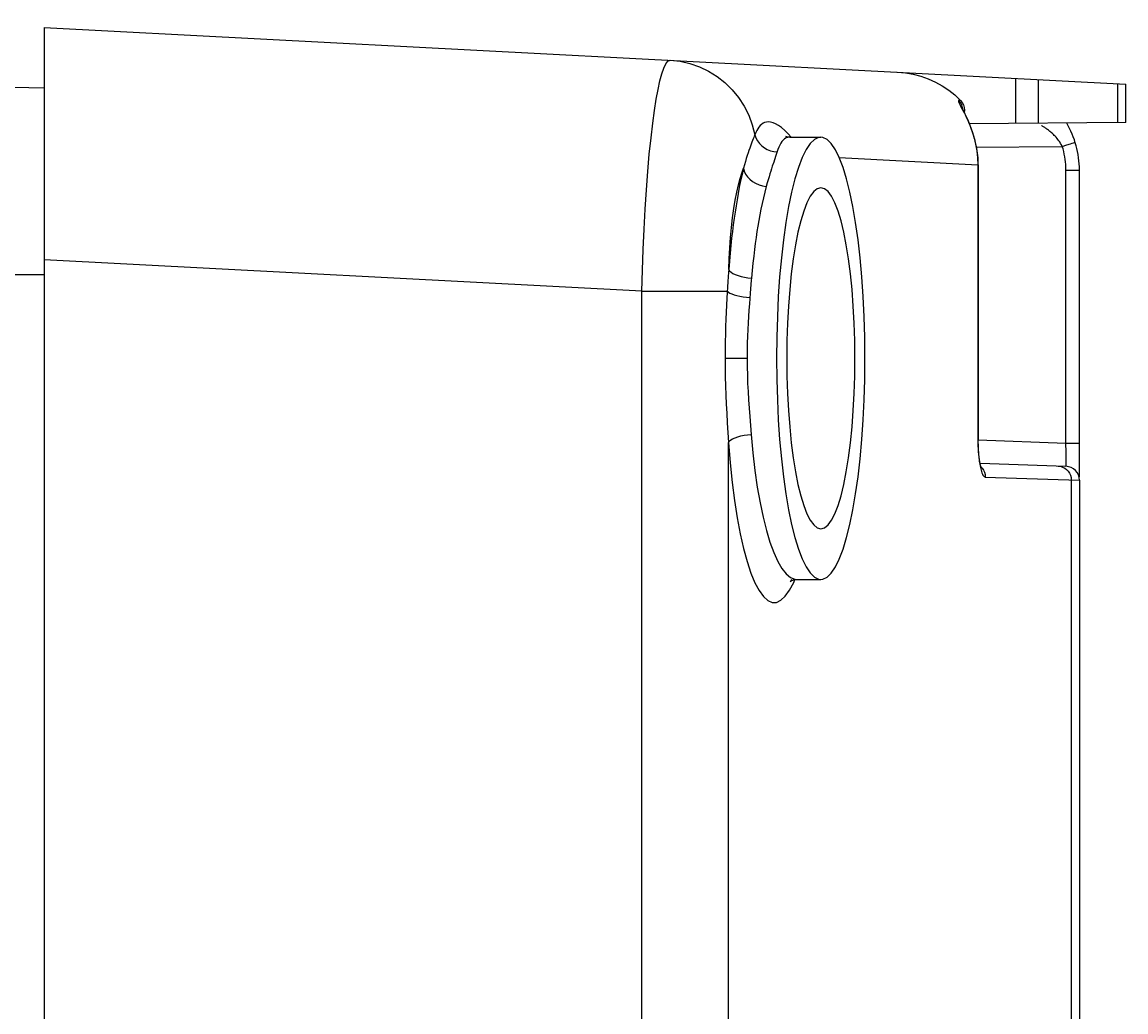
# Model space of a CAD drawing. Extents: x 0 to 1189, y 0 to 841.
# Tile 41 of 53: x 585 to 608, y 467 to 488. Entities that reach past the tile are written whole.
import ezdxf
from ezdxf.enums import TextEntityAlignment as Align

# ---------------------------------------------------------------- set-up
doc = ezdxf.new("R2010")
doc.units = 0
doc.header["$LTSCALE"] = 65.395
doc.header["$MEASUREMENT"] = 0
doc.layers.get('0').update_dxf_attribs({"linetype": 'CONTINUOUS'})
doc.layers.add('7_ALL_FEATURES', color=7, linetype='CONTINUOUS')
doc.styles.add('TEXTSTYLE_2', font='arial.ttf')
doc.dimstyles.get("Standard").update_dxf_attribs({"dimtxt": 0.18, "dimasz": 0.18, "dimexe": 0.18, "dimexo": 0.0625, "dimgap": 0.09, "dimtad": 0, "dimtih": 1, "dimtoh": 1, "dimdec": 4, "dimzin": 0, "dimdsep": 46, "dimtxsty": 'Standard', "dimcen": 0.09, "dimadec": 0, "dimazin": 0, "dimtfac": 1, "dimtdec": 4, "dimtofl": 0, "dimtmove": 0, "dimatfit": 3, "dimfxl": 1, "dimtolj": 1, "dimtzin": 0, "dimarcsym": 0})

# ---------------------------------------------------------------- blocks, each defined once
blk = doc.blocks.new('_FILLED')
at = {"color": 0, "linetype": 'ByBlock'}
blk.add_solid([(0, 0), (-1, 0.167), (-1, -0.167)], dxfattribs=at)
blk = doc.blocks.new('*D5')
at = {"color": 2, "linetype": 'Continuous'}
for p, q in [((561.103, 494.838), (561.103, 543.618)), ((608.353, 488.492), (608.353, 543.618)), ((561.103, 541.618), (584.728, 541.618)), ((608.353, 541.618), (584.728, 541.618))]:
    blk.add_line(p, q, dxfattribs=at)
at = {"color": 2, "linetype": 'Continuous', "xscale": 4.76, "yscale": 4.76, "zscale": 4.76, "rotation": 180}
blk.add_blockref('_FILLED', (561.103, 541.618), dxfattribs=at)
at = {"color": 2, "linetype": 'Continuous', "xscale": 4.76, "yscale": 4.76, "zscale": 4.76}
blk.add_blockref('_FILLED', (608.353, 541.618), dxfattribs=at)
at = {"color": 2, "linetype": 'Continuous', "style": 'TEXTSTYLE_2'}
blk.add_text('47.25', height=8, dxfattribs=at).set_placement((584.728, 543.618), align=Align.CENTER)

msp = doc.modelspace()

# ---------------------------------------------------------------- linework, layer by layer
at = {"layer": '7_ALL_FEATURES', "color": 7, "linetype": 'Continuous'}
for p, q in [((585.10337, 488.2101), (585.10337, 319.99196)), ((585.10337, 488.2101), (608.35337, 486.99161)), ((605.98601, 486.14575), (605.98601, 487.11568)), ((606.4763, 486.15003), (606.4763, 487.08999)), ((584.10337, 486.93056), (585.10337, 486.9131)), ((608.1786, 486.16489), (608.1786, 487.00077)), ((608.35337, 486.16641), (608.35337, 486.99161)), ((604.79935, 486.64261), (604.76506, 486.64191)), ((604.80068, 486.59637), (604.76506, 486.64191)), ((604.83961, 486.46498), (604.83248, 486.47999)), ((604.84845, 486.44698), (604.83858, 486.46711)), ((600.82581, 486.13633), (600.76882, 486.15991)), ((608.35337, 486.16641), (604.992, 486.13708)), ((601.12722, 485.85102), (601.79499, 485.85103)), ((598.11099, 485.48566), (598.14693, 485.83476)), ((605.10861, 485.76273), (605.12296, 485.70256)), ((605.12833, 485.70334), (605.12296, 485.70256)), ((605.1289, 485.63841), (606.986, 485.65461)), ((606.986, 485.65461), (607.08124, 485.68469)), ((607.00228, 485.59936), (606.986, 485.65461)), ((607.08124, 485.68469), (607.16426, 485.7113)), ((598.0779, 485.11127), (598.11099, 485.48566)), ((600.82405, 485.43498), (600.78445, 485.31747)), ((600.87584, 485.5866), (600.82405, 485.43498)), ((602.1927, 485.41452), (605.17317, 485.25832)), ((600.78445, 485.31747), (600.75409, 485.2252)), ((605.17317, 485.25832), (605.17324, 479.33072)), ((605.17899, 485.25832), (605.17317, 485.25832)), ((605.17899, 485.25832), (605.17899, 479.35569)), ((607.06384, 479.27976), (607.06384, 485.14609)), ((607.06384, 485.14609), (607.35337, 485.14609)), ((607.35337, 478.55105), (607.35337, 485.14609)), ((597.95256, 482.54355), (585.10337, 483.21695)), ((584.10337, 482.9025), (585.10337, 482.9025)), ((597.95256, 325.65851), (597.95256, 482.54355)), ((597.95256, 482.54355), (599.78754, 482.54355)), ((599.79969, 482.74793), (599.77914, 482.39487)), ((599.73957, 481.10103), (600.21249, 481.10103)), ((599.78448, 479.71559), (599.80905, 479.2926)), ((599.80905, 328.90945), (599.80905, 479.2926)), ((605.17899, 479.35569), (605.17317, 479.35569)), ((605.17864, 479.34559), (607.06384, 479.27976)), ((605.17958, 479.28935), (605.17899, 479.35569)), ((605.18144, 479.22117), (605.17958, 479.28935)), ((605.18445, 479.15574), (605.18144, 479.22117)), ((607.06707, 479.08536), (607.06384, 479.27976)), ((607.06384, 479.27976), (607.35337, 479.27976)), ((607.06792, 478.99481), (607.06707, 479.08536)), ((607.06815, 478.94549), (607.06792, 478.99481)), ((605.22029, 478.84444), (607.06384, 478.78006)), ((607.06807, 478.88701), (607.06815, 478.94549)), ((605.31837, 478.555), (605.33196, 478.55063)), ((605.32775, 478.6016), (605.33196, 478.55063)), ((605.33196, 478.55063), (607.35076, 478.48035)), ((607.1786, 478.48614), (607.1786, 323.04884)), ((607.35076, 478.48035), (607.35337, 478.48024)), ((607.35337, 478.48024), (607.35337, 323.05596)), ((601.28358, 476.35103), (601.79499, 476.35103))]:
    msp.add_line(p, q, dxfattribs=at)
for points in [[(598.14693, 485.83476), (598.18366, 486.14924), (598.22096, 486.42475), (598.25957, 486.66616), (598.29896, 486.87847), (598.33868, 487.05993), (598.37939, 487.21086), (598.42174, 487.33468), (598.4658, 487.42842), (598.51126, 487.48645), (598.55809, 487.50496)], [(598.55809, 487.50496), (598.77248, 487.48162), (598.98301, 487.43441), (599.18713, 487.3639), (599.38241, 487.27093), (599.56645, 487.15664), (599.73697, 487.02246), (599.89181, 486.87016), (600.02926, 486.70149), (600.14789, 486.51813), (600.24624, 486.32211), (600.32293, 486.11585), (600.37691, 485.90184)], [(603.44117, 487.24905), (603.61324, 487.23245), (603.78077, 487.20276), (603.94376, 487.15997), (604.10321, 487.10354), (604.25813, 487.03403), (604.4055, 486.95301), (604.54432, 486.86104), (604.67561, 486.75757), (604.79935, 486.64261)], [(604.76506, 486.64191), (604.75942, 486.64064), (604.75552, 486.6377), (604.75336, 486.63306), (604.753, 486.62665), (604.75433, 486.61851), (604.75712, 486.60883), (604.76129, 486.5976), (604.76685, 486.58477), (604.77366, 486.5704), (604.78163, 486.55448), (604.79075, 486.53695), (604.80095, 486.51777)], [(604.79935, 486.64261), (604.83701, 486.59415), (604.86389, 486.54367), (604.87998, 486.49117), (604.88523, 486.43473), (604.88034, 486.38315)], [(604.8463, 486.45137), (604.843, 486.48882), (604.82699, 486.54469), (604.80068, 486.59637)], [(604.80095, 486.51777), (604.83748, 486.4499), (604.85135, 486.42382), (604.86594, 486.39596)], [(604.83322, 486.4784), (604.82919, 486.48727), (604.82829, 486.48936)], [(604.99831, 486.12148), (604.9832, 486.15882), (604.96807, 486.1948), (604.95302, 486.22936), (604.93815, 486.26243), (604.92353, 486.294), (604.90928, 486.32403), (604.89555, 486.35235), (604.8824, 486.37902), (604.84845, 486.44698)], [(604.86594, 486.39596), (604.88113, 486.3664), (604.89685, 486.33506)], [(604.89685, 486.33506), (604.91301, 486.30193), (604.92947, 486.26716), (604.94612, 486.23072), (604.96291, 486.19258), (604.97973, 486.15279)], [(600.76882, 486.15991), (600.71681, 486.17389), (600.66991, 486.17821), (600.62724, 486.17544), (600.58873, 486.1657), (600.55426, 486.14881), (600.52276, 486.1268), (600.49402, 486.09984), (600.46785, 486.06764), (600.44333, 486.03163), (600.42004, 485.99227), (600.39798, 485.94902), (600.37691, 485.90184)], [(601.15925, 485.85103), (601.09792, 485.92464), (601.02447, 485.99734), (600.95389, 486.05663), (600.88743, 486.10293), (600.82581, 486.13633)], [(604.97973, 486.15279), (604.99642, 486.1115), (605.01298, 486.06852), (605.02952, 486.02344), (605.04587, 485.97627), (605.06193, 485.92696), (605.07785, 485.875)], [(605.07117, 485.91515), (605.05719, 485.9589), (605.04285, 486.00145), (605.02821, 486.04275), (605.01334, 486.08277), (604.99831, 486.12148)], [(606.986, 485.65461), (606.96835, 485.68725), (606.95024, 485.71836), (606.93164, 485.74784), (606.9124, 485.77554), (606.89265, 485.8015), (606.87289, 485.82598), (606.85318, 485.84897), (606.83344, 485.87047), (606.81393, 485.89075), (606.79468, 485.90982), (606.77566, 485.92768), (606.757, 485.94453), (606.73872, 485.96039), (606.7208, 485.97528), (606.70335, 485.98931), (606.68638, 486.0025), (606.66987, 486.01487), (606.65391, 486.02649), (606.6385, 486.0374), (606.62362, 486.04761), (606.60934, 486.05718), (606.59567, 486.06612), (606.58258, 486.07446), (606.57005, 486.08228), (606.55808, 486.08958), (606.54666, 486.0964), (606.53566, 486.10287)], [(600.37691, 485.90184), (600.36552, 485.87437), (600.35346, 485.84488), (600.34075, 485.81324), (600.32752, 485.77939), (600.31371, 485.74315), (600.29908, 485.70404), (600.28366, 485.66164), (600.26753, 485.61587), (600.25057, 485.56663), (600.23287, 485.51356), (600.21449, 485.4564), (600.19539, 485.39513), (600.17563, 485.3295), (600.15534, 485.25907), (600.13462, 485.18351)], [(600.37691, 485.90184), (600.4003, 485.83639), (600.43346, 485.77444), (600.47566, 485.71731), (600.52602, 485.66621), (600.58346, 485.62225), (600.64675, 485.58635), (600.71454, 485.55929), (600.78539, 485.54164), (600.85778, 485.53377)], [(601.79499, 485.85013), (601.749, 485.84474), (601.65828, 485.80159), (601.56891, 485.7139), (601.48086, 485.58305), (601.39657, 485.41312), (601.3162, 485.20301), (601.23959, 484.95381), (601.16877, 484.67298), (601.10394, 484.35977), (601.0449, 484.01492), (600.99311, 483.64805), (600.94876, 483.2588), (600.91165, 482.84753), (600.88264, 482.42504), (600.862, 481.99493), (600.84945, 481.55359), (600.84499, 481.10103)], [(601.12722, 485.85102), (601.08821, 485.84711), (601.05077, 485.8352), (601.01805, 485.81616), (600.98841, 485.79064), (600.96186, 485.75934), (600.9384, 485.72292), (600.91642, 485.68171), (600.89539, 485.63607), (600.87584, 485.5866)], [(601.12694, 485.85102), (601.10711, 485.85181), (601.06694, 485.85791), (601.04617, 485.86419)], [(602.74499, 481.10103), (602.74053, 481.55358), (602.72798, 481.99491), (602.70734, 482.42502), (602.67832, 482.84749), (602.64122, 483.25873), (602.59687, 483.64797), (602.54509, 484.01482), (602.48605, 484.35966), (602.42123, 484.67286), (602.35042, 484.95369), (602.27382, 485.20289), (602.19345, 485.41301), (602.10917, 485.58296), (602.02112, 485.71383), (601.93176, 485.80154), (601.84103, 485.84472), (601.79499, 485.85013)], [(605.12833, 485.70334), (605.12217, 485.72952), (605.11029, 485.77726), (605.09779, 485.82421), (605.08473, 485.87022), (605.07117, 485.91515)], [(605.07785, 485.875), (605.0935, 485.82021), (605.10861, 485.76273)], [(605.12296, 485.70256), (605.13348, 485.65389), (605.14277, 485.60499), (605.15083, 485.55588), (605.15765, 485.50663), (605.16323, 485.45724), (605.16758, 485.40769), (605.17069, 485.35799), (605.17256, 485.30819), (605.17317, 485.25832)], [(605.17899, 485.25533), (605.17354, 485.40508), (605.15668, 485.55471), (605.12862, 485.70208)], [(607.16426, 485.7113), (607.19811, 485.72231), (607.22547, 485.73135), (607.24556, 485.73816), (607.25779, 485.74254), (607.26179, 485.74435)], [(607.04837, 485.37498), (607.0397, 485.43159), (607.02913, 485.48786), (607.01666, 485.54378), (607.00228, 485.59936)], [(607.06384, 485.14609), (607.06285, 485.20369), (607.05994, 485.26103), (607.05511, 485.31812), (607.04837, 485.37498)], [(600.13462, 485.18351), (600.10268, 485.04715), (600.07281, 484.9114), (600.04499, 484.77624), (600.01944, 484.64195), (599.99595, 484.50825), (599.97388, 484.37438), (599.95326, 484.2416), (599.93407, 484.10864), (599.91557, 483.97096), (599.89754, 483.82821), (599.8802, 483.68074), (599.86342, 483.52508), (599.84716, 483.36005), (599.83145, 483.18683), (599.81631, 483.00541)], [(599.81631, 483.00541), (599.8258, 483.2422), (599.8389, 483.47176), (599.85561, 483.69406), (599.8762, 483.91103), (599.90039, 484.12076), (599.9274, 484.31753), (599.9574, 484.5006), (599.9902, 484.67073), (600.02447, 484.82443), (600.05973, 484.96055), (600.09645, 485.08024), (600.13462, 485.18351)], [(600.13462, 485.18351), (600.1507, 485.12078), (600.17901, 485.05967), (600.21883, 485.00176), (600.26912, 484.94853), (600.32859, 484.90137), (600.39571, 484.86148), (600.46874, 484.82991), (600.54581, 484.80746), (600.62491, 484.7947)], [(600.75409, 485.2252), (600.73776, 485.1744), (600.72062, 485.12027), (600.70272, 485.0627), (600.68419, 485.00149), (600.66506, 484.9365), (600.6453, 484.86762), (600.62491, 484.7947)], [(597.95256, 482.54355), (597.96396, 482.99235), (597.97936, 483.43758), (597.99859, 483.87562), (598.02167, 484.30341), (598.0483, 484.7169), (598.0779, 485.11127)], [(600.62491, 484.7947), (600.59297, 484.67253), (600.5631, 484.54945), (600.53528, 484.42622), (600.50973, 484.30433), (600.48624, 484.18372), (600.46417, 484.06264), (600.44355, 483.94219), (600.42436, 483.82203), (600.40586, 483.69764), (600.38783, 483.56839), (600.37049, 483.43495), (600.35371, 483.29422), (600.33745, 483.14501), (600.32174, 482.9883), (600.3066, 482.82404)], [(601.79499, 484.76439), (601.72043, 484.74324), (601.64333, 484.68143), (601.5689, 484.58147), (601.49732, 484.44219), (601.42839, 484.26476), (601.36425, 484.05516), (601.305, 483.81214), (601.25054, 483.53695), (601.20262, 483.23927), (601.16152, 482.91863), (601.12698, 482.57551), (601.09995, 482.22108), (601.08074, 481.85904), (601.06905, 481.48569), (601.06486, 481.10103)], [(602.53023, 481.10103), (602.52604, 481.48571), (602.51435, 481.8591), (602.49513, 482.22118), (602.46809, 482.5757), (602.43353, 482.91892), (602.39242, 483.23961), (602.3445, 483.53726), (602.29004, 483.81237), (602.23079, 484.05533), (602.16663, 484.26493), (602.09768, 484.44238), (602.02608, 484.58165), (601.95166, 484.68156), (601.87459, 484.74331), (601.79499, 484.76439)], [(599.81631, 483.00541), (599.81282, 482.95378), (599.79969, 482.74793)], [(599.81631, 483.00541), (599.83611, 482.97709), (599.86706, 482.94944), (599.90843, 482.92312), (599.95924, 482.89875), (600.01829, 482.87691), (600.08416, 482.85812), (600.15531, 482.84281), (600.23005, 482.83136), (600.3066, 482.82404)], [(600.3066, 482.82404), (600.30265, 482.77763), (600.27983, 482.499)], [(599.78754, 482.54355), (599.81013, 482.52268), (599.84286, 482.50226), (599.88501, 482.48275), (599.93566, 482.46458), (599.9937, 482.44813), (600.05786, 482.43378), (600.12672, 482.42184), (600.19878, 482.41257), (600.27245, 482.40617)], [(599.77914, 482.39487), (599.77118, 482.24441), (599.76383, 482.09217), (599.75718, 481.93964), (599.75138, 481.78533), (599.74663, 481.62476), (599.74306, 481.45644), (599.74069, 481.28186), (599.73957, 481.10103)], [(600.27983, 482.499), (600.26167, 482.27182), (600.25179, 482.13566), (600.24281, 481.99777), (600.23458, 481.85972), (600.22724, 481.72018), (600.22132, 481.57488), (600.21697, 481.42244), (600.21403, 481.26444), (600.21249, 481.10103)], [(599.73957, 481.10103), (599.74065, 480.90156), (599.74371, 480.70316), (599.74865, 480.50581), (599.75519, 480.31142), (599.7633, 480.11809), (599.77315, 479.92011), (599.78448, 479.71559)], [(600.21249, 481.10103), (600.21413, 480.92098), (600.21791, 480.74139), (600.22384, 480.5625), (600.23209, 480.38663), (600.24249, 480.21195), (600.25447, 480.03258), (600.26784, 479.84691), (600.2828, 479.65748), (600.29934, 479.46483)], [(600.84499, 481.10103), (600.84945, 480.64847), (600.862, 480.20714), (600.88264, 479.77704), (600.91165, 479.35457), (600.94875, 478.94332), (600.9931, 478.55409), (601.04489, 478.18724), (601.10392, 477.8424), (601.16874, 477.5292), (601.23955, 477.24836), (601.31615, 476.99917), (601.39653, 476.78904), (601.48081, 476.6191), (601.56886, 476.48822)], [(601.06486, 481.10103), (601.06905, 480.71636), (601.08074, 480.34301), (601.09995, 479.98098), (601.12698, 479.62654), (601.16152, 479.28342), (601.20262, 478.96278), (601.25053, 478.66511), (601.305, 478.38992), (601.36425, 478.1469), (601.42839, 477.9373), (601.49731, 477.75987), (601.5689, 477.62059), (601.64333, 477.52063), (601.72042, 477.45882), (601.79499, 477.43767)], [(601.79499, 477.43767), (601.87459, 477.45875), (601.95166, 477.52049), (602.02607, 477.6204), (602.09767, 477.75967), (602.16662, 477.93712), (602.23079, 478.14672), (602.29004, 478.38968), (602.3445, 478.66479), (602.39242, 478.96244), (602.43353, 479.28313), (602.46809, 479.62635), (602.49513, 479.98087), (602.51435, 480.34296), (602.52604, 480.71634), (602.53023, 481.10103)], [(601.79499, 476.35193), (601.84097, 476.35732), (601.9317, 476.40047), (602.02106, 476.48815), (602.10911, 476.61901), (602.1934, 476.78893), (602.27378, 476.99905), (602.35039, 477.24824), (602.4212, 477.52907), (602.48603, 477.84229), (602.54507, 478.18714), (602.59686, 478.554), (602.64121, 478.94326), (602.67832, 479.35452), (602.70733, 479.77701), (602.72798, 480.20713), (602.74053, 480.64847), (602.74499, 481.10103)], [(599.80905, 479.2926), (599.82894, 479.31947), (599.85995, 479.34571), (599.90136, 479.37069), (599.95218, 479.39382), (600.01121, 479.41456), (600.07706, 479.43241), (600.14817, 479.44696), (600.22285, 479.45785), (600.29934, 479.46483)], [(600.29934, 479.46483), (600.33643, 479.07129), (600.38047, 478.69368), (600.43146, 478.33512), (600.4899, 477.99865), (600.55529, 477.68703), (600.62618, 477.40272), (600.70275, 477.14808), (600.78482, 476.92553), (600.87034, 476.73729), (600.95943, 476.58494), (601.05198, 476.46985), (601.1456, 476.39313), (601.24025, 476.35531), (601.28358, 476.35103)], [(599.80905, 479.2926), (599.84614, 478.85216), (599.89017, 478.43595), (599.94117, 478.04397), (599.99961, 477.67338), (600.065, 477.32701), (600.13589, 477.01342), (600.21246, 476.73326), (600.29453, 476.48587), (600.38005, 476.27794), (600.46914, 476.11061), (600.56169, 475.98273), (600.65531, 475.89756), (600.74996, 475.85628), (600.84568, 475.85772), (600.94017, 475.90159), (601.03358, 475.98965), (601.12577, 476.12014)], [(605.17324, 479.33072), (605.17347, 479.30551), (605.17388, 479.28008), (605.17443, 479.25462), (605.17516, 479.22894), (605.17611, 479.20238), (605.17728, 479.17472), (605.17869, 479.1462), (605.1804, 479.11686), (605.1824, 479.08669), (605.18471, 479.05571), (605.18742, 479.02407), (605.19052, 478.99168), (605.19401, 478.95863), (605.19801, 478.92529), (605.20252, 478.89156), (605.20752, 478.85754), (605.21312, 478.82387), (605.21934, 478.79043), (605.22617, 478.75733), (605.23366, 478.72556), (605.24185, 478.69503), (605.25071, 478.66581), (605.26027, 478.6392), (605.27054, 478.61509), (605.28152, 478.59357), (605.29315, 478.57621), (605.30543, 478.56353), (605.31837, 478.555)], [(605.22049, 478.84335), (605.21308, 478.88362), (605.20599, 478.92918), (605.19945, 478.97948), (605.19358, 479.03438), (605.18853, 479.09334), (605.18445, 479.15574)], [(605.24805, 478.74218), (605.24597, 478.74723), (605.24135, 478.7602), (605.23494, 478.78156), (605.22785, 478.80941), (605.22049, 478.84335)], [(605.23869, 478.76906), (605.26624, 478.73994), (605.29441, 478.69765), (605.31511, 478.65109), (605.32775, 478.6016)], [(606.89489, 478.78596), (606.94469, 478.77986), (606.99273, 478.76521), (607.03763, 478.74246), (607.07807, 478.71224), (607.11288, 478.67546), (607.14104, 478.63317), (607.16175, 478.5866), (607.17439, 478.53711), (607.1786, 478.48614)], [(607.06384, 478.78006), (607.06416, 478.78029), (607.06447, 478.781), (607.06477, 478.78221), (607.06506, 478.78393)], [(607.06506, 478.78393), (607.06535, 478.78619), (607.06563, 478.78908), (607.06591, 478.7927), (607.0662, 478.7971), (607.06646, 478.80237), (607.06672, 478.80858), (607.06698, 478.81581), (607.06721, 478.8242), (607.06743, 478.83383), (607.06764, 478.8448), (607.06781, 478.85726), (607.06807, 478.88701)], [(601.17172, 476.35124), (601.14338, 476.31302), (601.1373, 476.30632), (601.16147, 476.32203), (601.2127, 476.34183), (601.27142, 476.35076), (601.2836, 476.35109)], [(601.56886, 476.48822), (601.65822, 476.40051), (601.74894, 476.35733), (601.79499, 476.35193)], [(601.12577, 476.12014), (601.21393, 476.28745), (601.23749, 476.3456)]]:
    msp.add_lwpolyline(points, dxfattribs=at)
for centre, radius, end in [((605.35337, 485.14609), 2, 30.305293), ((607.05337, 478.48024), 0.3, 88)]:
    msp.add_arc(centre, radius, 0, end, dxfattribs=at)

# ---------------------------------------------------------------- dimensions: what is measured, and where the dimension line sits
at = {"color": 2, "linetype": 'Continuous'}
dim = msp.add_linear_dim(base=(608.35337, 541.61809), p1=(561.10337, 493.33762), p2=(608.35337, 486.99161), dimstyle='Standard', dxfattribs=at)
dim.commit()
dim.dimension.update_dxf_attribs({"geometry": '*D5', "text_midpoint": (584.72837, 541.61809), "dimtype": 128})

doc.saveas('drawing.dxf')
